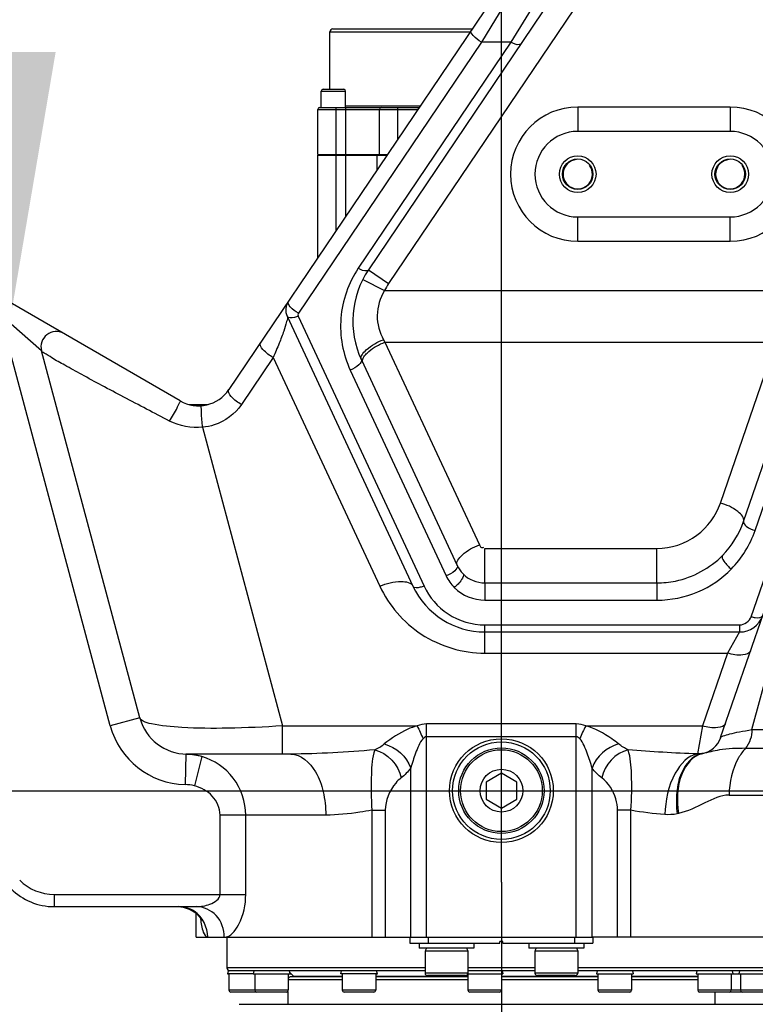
# Model space of a CAD drawing. Header units: millimetres. Extents: x 0 to 11890, y 0 to 8410.
# Tile 96 of 104: x 6954 to 7075, y 5698 to 5859. Entities that reach past the tile are written whole.
import ezdxf

# ---------------------------------------------------------------- set-up
doc = ezdxf.new("R2010")
doc.units = ezdxf.units.MM
doc.header["$LTSCALE"] = 653.95
doc.linetypes.add('CENTER', pattern=[0.6, 0.375, -0.075, 0.075, -0.075])
doc.layers.get('0').update_dxf_attribs({"linetype": 'CONTINUOUS'})
for name, color, linetype in [('304102000080DXF_CONTINUOUS_LINE', 7, 'CONTINUOUS'), ('304104000648_DXF_AXIS', 7, 'CONTINUOUS'), ('304104000648DXF_CONTINUOUS_LINE', 7, 'CONTINUOUS'), ('304105000067DXF_CONTINUOUS_LINE', 7, 'CONTINUOUS'), ('304105000183DXF_CONTINUOUS_LINE', 7, 'CONTINUOUS'), ('304302000093DXF_CONTINUOUS_LINE', 7, 'CONTINUOUS'), ('304304000134DXF_CONTINUOUS_LINE', 7, 'CONTINUOUS'), ('501023000020DXF_CONTINUOUS_LINE', 7, 'CONTINUOUS'), ('501023000078DXF_CONTINUOUS_LINE', 7, 'CONTINUOUS'), ('501023000094DXF_CONTINUOUS_LINE', 7, 'CONTINUOUS'), ('501023000096DXF_CONTINUOUS_LINE', 7, 'CONTINUOUS'), ('504001000007DXF_CONTINUOUS_LINE', 7, 'CONTINUOUS'), ('604006000001DXF_CONTINUOUS_LINE', 7, 'CONTINUOUS'), ('604006000009DXF_CONTINUOUS_LINE', 7, 'CONTINUOUS'), ('604007000001DXF_CONTINUOUS_LINE', 7, 'CONTINUOUS'), ('626001000001DXF_CONTINUOUS_LINE', 7, 'CONTINUOUS'), ('RB30-1-B-JSZL_DXF_DIMENSION', 7, 'CONTINUOUS')]:
    doc.layers.add(name, color=color, linetype=linetype)
doc.styles.get("Standard").update_dxf_attribs({"font": 'txt', "width": 0.7})
doc.dimstyles.new('DIMSTYLE_10', dxfattribs={"dimtxt": 70, "dimasz": 50, "dimexe": 1.5, "dimexo": 0, "dimgap": 1.75, "dimtad": 1, "dimdsep": 46, "dimtxsty": 'Standard', "dimblk": '_FILLED', "dimblk1": '_FILLED', "dimblk2": '_FILLED', "dimcen": 0.09, "dimclrt": 5, "dimazin": 2, "dimtp": 1.2, "dimtm": 1.2, "dimtfac": 1, "dimtofl": 0, "dimtmove": 0, "dimatfit": 3, "dimldrblk": '_FILLED', "dimfxl": 0, "dimtolj": 1, "dimarcsym": 0})
doc.dimstyles.new('DIMSTYLE_13', dxfattribs={"dimtxt": 70, "dimasz": 50, "dimexe": 1.5, "dimexo": 0, "dimgap": 1.75, "dimtad": 1, "dimdec": 1, "dimdsep": 46, "dimtxsty": 'Standard', "dimblk": '_FILLED', "dimblk1": '_FILLED', "dimblk2": '_FILLED', "dimcen": 0.09, "dimclrt": 5, "dimazin": 2, "dimtp": 1.2, "dimtm": 1.2, "dimtfac": 1, "dimtdec": 1, "dimtofl": 0, "dimtmove": 0, "dimatfit": 3, "dimldrblk": '_FILLED', "dimfxl": 0, "dimtolj": 1, "dimarcsym": 0})
doc.dimstyles.new('DIMSTYLE_5', dxfattribs={"dimtxt": 70, "dimasz": 50, "dimexe": 1.5, "dimexo": 0, "dimgap": 1.75, "dimtad": 0, "dimtih": 1, "dimtoh": 1, "dimdsep": 46, "dimtxsty": 'Standard', "dimblk": '_FILLED', "dimblk1": '_FILLED', "dimblk2": '_FILLED', "dimcen": 0.09, "dimclrt": 5, "dimazin": 2, "dimtp": 1.2, "dimtm": 1.2, "dimtfac": 1, "dimtofl": 0, "dimtmove": 0, "dimatfit": 3, "dimldrblk": '_FILLED', "dimfxl": 0, "dimtolj": 1, "dimarcsym": 0})
doc.dimstyles.new('DIMSTYLE_7', dxfattribs={"dimtxt": 70, "dimasz": 50, "dimexe": 1.5, "dimexo": 0, "dimgap": 1.75, "dimtad": 0, "dimtih": 1, "dimtoh": 1, "dimdec": 1, "dimdsep": 46, "dimtxsty": 'Standard', "dimblk": '_FILLED', "dimblk1": '_FILLED', "dimblk2": '_FILLED', "dimcen": 0.09, "dimclrt": 5, "dimazin": 2, "dimtp": 1.2, "dimtm": 1.2, "dimtfac": 1, "dimtdec": 1, "dimtofl": 0, "dimtmove": 0, "dimatfit": 3, "dimldrblk": '_FILLED', "dimfxl": 0, "dimtolj": 1, "dimarcsym": 0})
doc.dimstyles.new('DIMSTYLE_9', dxfattribs={"dimtxt": 70, "dimasz": 50, "dimexe": 1.5, "dimexo": 0, "dimgap": 1.75, "dimtad": 1, "dimdsep": 46, "dimtxsty": 'Standard', "dimblk": '_FILLED', "dimblk1": '_FILLED', "dimblk2": '_FILLED', "dimcen": 0.09, "dimclrt": 5, "dimazin": 2, "dimtp": 0.5, "dimtm": 0.5, "dimtfac": 1, "dimtofl": 0, "dimtmove": 0, "dimatfit": 3, "dimldrblk": '_FILLED', "dimfxl": 0, "dimtolj": 1, "dimarcsym": 0})

# ---------------------------------------------------------------- blocks, each defined once
blk = doc.blocks.new('*D11')
at = {"layer": 'RB30-1-B-JSZL_DXF_DIMENSION', "color": 2, "linetype": 'Continuous'}
blk.add_line((7762.98, 4950.16), (7762.98, 6434.96), dxfattribs=at)
blk = doc.blocks.new('_FILLED')
at = {"color": 0, "linetype": 'ByBlock'}
blk.add_solid([(0, 0), (-1, 0.17), (-1, -0.17)], dxfattribs=at)
blk = doc.blocks.new('*D15')
at = {"layer": 'RB30-1-B-JSZL_DXF_DIMENSION', "color": 2, "linetype": 'Continuous'}
blk.add_line((6469.75, 5733.13), (7960.11, 5733.13), dxfattribs=at)
blk = doc.blocks.new('*D17')
at = {"layer": 'RB30-1-B-JSZL_DXF_DIMENSION', "color": 2, "linetype": 'Continuous'}
blk.add_line((6985.69, 5946.44), (7960.11, 5946.44), dxfattribs=at)
blk = doc.blocks.new('*D22')
at = {"layer": 'RB30-1-B-JSZL_DXF_DIMENSION', "color": 2, "linetype": 'Continuous'}
for p, q in [((6907.98, 5850.16), (6907.98, 6076.14)), ((7032.98, 5718.16), (7032.98, 6076.14)), ((6907.98, 6061.14), (6857.98, 6061.14)), ((6857.98, 6061.14), (6970.48, 6061.14)), ((7291.15, 6061.14), (6970.48, 6061.14)), ((7032.98, 6061.14), (7291.15, 6061.14))]:
    blk.add_line(p, q, dxfattribs=at)
at = {"layer": 'RB30-1-B-JSZL_DXF_DIMENSION', "color": 2, "linetype": 'Continuous', "xscale": 50, "yscale": 50, "zscale": 50}
blk.add_blockref('_FILLED', (6907.98, 6061.14), dxfattribs=at)
at = {"layer": 'RB30-1-B-JSZL_DXF_DIMENSION', "color": 2, "linetype": 'Continuous', "xscale": 50, "yscale": 50, "zscale": 50, "rotation": 180}
blk.add_blockref('_FILLED', (7032.98, 6061.14), dxfattribs=at)
blk = doc.blocks.new('*D23')
at = {"layer": 'RB30-1-B-JSZL_DXF_DIMENSION', "color": 2, "linetype": 'Continuous'}
for p, q in [((6951.43, 5804.16), (6951.43, 5854.16)), ((6951.43, 5854.16), (6951.43, 5742.16)), ((6951.43, 5500.9), (6951.43, 5742.16)), ((6988.56, 5680.16), (6936.43, 5680.16)), ((6951.43, 5680.16), (6951.43, 5500.9))]:
    blk.add_line(p, q, dxfattribs=at)
at = {"layer": 'RB30-1-B-JSZL_DXF_DIMENSION', "color": 2, "linetype": 'Continuous', "xscale": 50, "yscale": 50, "zscale": 50}
for p, rotation in [((6951.43, 5804.16), 270), ((6951.43, 5680.16), 90)]:
    blk.add_blockref('_FILLED', p, dxfattribs=dict(at, rotation=rotation))
blk = doc.blocks.new('*D24')
at = {"layer": 'RB30-1-B-JSZL_DXF_DIMENSION', "color": 2, "linetype": 'Continuous'}
for p, q in [((7104.19, 5958.16), (5344.32, 5958.16)), ((5359.32, 5958.16), (5359.32, 5288.66)), ((5359.32, 4619.16), (5359.32, 5288.66)), ((5759.44, 4619.16), (5344.32, 4619.16))]:
    blk.add_line(p, q, dxfattribs=at)
at = {"layer": 'RB30-1-B-JSZL_DXF_DIMENSION', "color": 2, "linetype": 'Continuous', "xscale": 50, "yscale": 50, "zscale": 50}
for p, rotation in [((5359.32, 5958.16), 90), ((5359.32, 4619.16), 270)]:
    blk.add_blockref('_FILLED', p, dxfattribs=dict(at, rotation=rotation))
blk = doc.blocks.new('*D30')
at = {"layer": 'RB30-1-B-JSZL_DXF_DIMENSION', "color": 2, "linetype": 'Continuous'}
for p, q in [((5937.98, 4804.16), (5937.98, 6228.31)), ((7130.19, 5924.16), (7130.19, 6228.31)), ((5937.98, 6213.31), (6534.09, 6213.31)), ((7130.19, 6213.31), (6534.09, 6213.31))]:
    blk.add_line(p, q, dxfattribs=at)
at = {"layer": 'RB30-1-B-JSZL_DXF_DIMENSION', "color": 2, "linetype": 'Continuous', "xscale": 50, "yscale": 50, "zscale": 50, "rotation": 180}
blk.add_blockref('_FILLED', (5937.98, 6213.31), dxfattribs=at)
at = {"layer": 'RB30-1-B-JSZL_DXF_DIMENSION', "color": 2, "linetype": 'Continuous', "xscale": 50, "yscale": 50, "zscale": 50}
blk.add_blockref('_FILLED', (7130.19, 6213.31), dxfattribs=at)

msp = doc.modelspace()

# ---------------------------------------------------------------- linework, layer by layer
at = {"color": 2, "linetype": 'Continuous'}
msp.add_arc((6985.692, 5215.824), 730.615, 20.075571, 134.924429, dxfattribs=at)
at = {"layer": '304102000080DXF_CONTINUOUS_LINE', "color": 7, "linetype": 'Continuous'}
for p, q in [((7068.908, 5741.861), (7128.777, 5915.697)), ((7064.398, 5911.664), (6988.309, 5798.871)), ((7074.031, 5911.638), (7011.186, 5818.478)), ((7072.645, 5777.28), (7112.573, 5893.215)), ((7070.479, 5841.164), (7045.479, 5841.164)), ((7045.479, 5827.164), (7070.479, 5827.164)), ((6980.335, 5797.03), (6945.574, 5817.1)), ((6997.874, 5810.882), (7018.49, 5766.67)), ((6973.717, 5745.093), (6957.605, 5805.225)), ((7010.027, 5803.75), (7025.741, 5770.05)), ((7030.272, 5759.164), (7072.014, 5759.164)), ((6998.448, 5739.164), (6981.445, 5739.164)), ((6959.695, 5714.164), (6983.019, 5714.164)), ((6982.979, 5709.164), (6982.979, 5713.053)), ((6982.98, 5709.164), (7018.007, 5709.164)), ((7082.979, 5709.164), (7047.952, 5709.164))]:
    msp.add_line(p, q, dxfattribs=at)
at = {"layer": '304102000080DXF_CONTINUOUS_LINE', "color": 9, "linetype": 'Continuous'}
for p, q in [((7072.831, 5902.707), (7014.502, 5816.241)), ((7034.833, 5864.26), (7029.701, 5855.808)), ((7039.658, 5864.26), (7034.526, 5855.808)), ((7029.701, 5855.808), (6999.725, 5811.373)), ((7034.526, 5855.808), (7009.528, 5818.751)), ((7034.526, 5855.808), (7029.701, 5855.808)), ((7073.905, 5761.667), (7106.327, 5855.807)), ((7074.536, 5775.783), (7102.096, 5855.807)), ((7045.479, 5845.164), (7045.479, 5841.164)), ((7070.479, 5845.164), (7045.479, 5845.164)), ((7070.479, 5845.164), (7070.479, 5841.164)), ((7045.479, 5823.164), (7045.479, 5827.164)), ((7070.479, 5823.164), (7070.479, 5827.164)), ((7045.479, 5823.164), (7070.479, 5823.164)), ((7011.186, 5818.478), (7014.502, 5816.241)), ((7010.258, 5816.904), (7013.822, 5815.087)), ((7013.822, 5815.087), (7081.436, 5815.088)), ((6968.888, 5743.799), (6950.834, 5811.176)), ((6957.605, 5805.225), (6950.834, 5811.176)), ((6999.687, 5810.882), (7020.303, 5766.67)), ((7013.652, 5807.048), (7013.883, 5806.635)), ((7013.883, 5806.635), (7077.942, 5806.634)), ((7013.883, 5806.635), (7029.366, 5773.432)), ((7068.863, 5780.272), (7077.942, 5806.634)), ((6995.585, 5804.129), (6990.381, 5796.416)), ((6995.585, 5804.129), (7013.052, 5766.67)), ((7008.214, 5802.06), (7023.928, 5768.36)), ((6984.013, 5792.697), (6997.119, 5743.783)), ((7074.027, 5743.164), (7082.932, 5776.071)), ((7030.272, 5767.201), (7030.272, 5772.854)), ((7030.272, 5772.854), (7058.463, 5772.854)), ((7058.463, 5767.201), (7058.463, 5772.854)), ((7030.272, 5767.201), (7030.272, 5764.375)), ((7030.272, 5767.201), (7058.463, 5767.201)), ((7058.463, 5767.201), (7058.463, 5764.375)), ((7030.272, 5764.375), (7058.463, 5764.375)), ((7030.272, 5755.699), (7030.272, 5760.318)), ((7030.272, 5760.318), (7072.014, 5760.318)), ((7072.014, 5760.318), (7072.014, 5759.164)), ((7072.014, 5759.164), (7070.026, 5755.699)), ((7030.272, 5755.699), (7070.026, 5755.699)), ((7070.026, 5755.699), (7065.922, 5743.783)), ((6973.717, 5745.093), (6968.888, 5743.799)), ((6997.119, 5739.164), (6997.119, 5743.783)), ((6997.119, 5743.783), (7019.166, 5743.783)), ((7020.712, 5709.164), (7020.712, 5744.106)), ((7045.247, 5744.106), (7020.712, 5744.106)), ((7045.247, 5709.164), (7045.247, 5744.106)), ((7046.792, 5743.783), (7065.922, 5743.783)), ((7065.922, 5743.783), (7065.132, 5739.195)), ((7074.027, 5743.164), (7084.681, 5743.164)), ((7045.247, 5741.993), (7020.712, 5741.993)), ((7072.961, 5740.1), (7081.152, 5740.1)), ((6981.255, 5739.166), (6981.137, 5734.167)), ((6983.885, 5738.752), (6982.665, 5733.958)), ((7018.113, 5709.164), (7018.114, 5736.865)), ((7047.846, 5709.164), (7047.846, 5736.864)), ((7070.295, 5732.44), (7079.11, 5732.44)), ((7011.746, 5729.947), (7011.746, 5709.164)), ((7011.746, 5729.947), (7013.953, 5729.947)), ((7013.953, 5729.947), (7013.953, 5709.164)), ((7052.006, 5709.164), (7052.006, 5729.947)), ((7054.212, 5729.947), (7052.006, 5729.947)), ((7054.212, 5709.164), (7054.212, 5729.947)), ((6986.882, 5716.164), (6986.882, 5729.164)), ((7004.204, 5729.164), (6986.882, 5729.164)), ((6991.072, 5716.164), (6991.072, 5729.164)), ((7061.981, 5729.418), (7061.754, 5729.368)), ((6959.695, 5716.164), (6959.695, 5714.164)), ((6959.695, 5716.164), (6991.072, 5716.164))]:
    msp.add_line(p, q, dxfattribs=at)
at = {"layer": '304102000080DXF_CONTINUOUS_LINE', "color": 7, "linetype": 'Continuous'}
msp.add_lwpolyline([(6980.066, 5714.164), (6980.835, 5714.096), (6981.994, 5713.723), (6982.901, 5713.135), (6983.498, 5712.507), (6983.793, 5712.04), (6983.865, 5711.885)], dxfattribs=at)
for centre, radius in [((7045.479, 5834.164), 3), ((7045.479, 5834.164), 2.5), ((7070.479, 5834.164), 3), ((7070.479, 5834.164), 2.5), ((7032.979, 5733.164), 8.5)]:
    msp.add_circle(centre, radius, dxfattribs=at)
at = {"layer": '304102000080DXF_CONTINUOUS_LINE', "color": 9, "linetype": 'Continuous'}
for centre, radius, start, end in [((7045.479, 5834.164), 11, 90, 270), ((7070.479, 5834.164), 11, 270, 90), ((7023.621, 5810.089), 11, 145.99661, 152.97612), ((7030.311, 5771.345), 7.047, 205.06376, 224.11526), ((6981.445, 5747.164), 13, 195, 268.64112), ((7009.051, 5746.587), 7.456, 295.13258, 309.40022), ((6981.016, 5729.07), 10.099, 87.566, 88.64125), ((6981.016, 5729.076), 10.093, 84.07482, 87.56636), ((6981.018, 5729.105), 10.064, 73.4453, 84.06725), ((7066.5, 5736.053), 3.242, 100.93129, 102.2369), ((6980.972, 5727.292), 6.877, 75.74752, 88.62793), ((6959.695, 5724.164), 8, 225, 270)]:
    msp.add_arc(centre, radius, start, end, dxfattribs=at)
at = {"layer": '304102000080DXF_CONTINUOUS_LINE', "color": 7, "linetype": 'Continuous'}
for centre, radius, start, end in [((7045.479, 5834.164), 7, 90, 270), ((7070.479, 5834.164), 7, 270, 90), ((7023.621, 5810.089), 15, 145.99661, 205.00132), ((7000.14, 5811.938), 2.5, 146.00903, 204.99276), ((6960.02, 5805.873), 2.5, 59.99414, 195.00415), ((6983.335, 5802.226), 6, 240.00164, 325.9946), ((7058.463, 5782.164), 15, 315.82221, 340.99959), ((7030.272, 5772.164), 5, 205.00142, 224.18023), ((7030.272, 5772.164), 13, 204.99777, 270), ((7072.014, 5763.163), 4, 270.00087, 340.99927), ((6981.445, 5747.164), 8, 195, 270), ((7065.127, 5743.164), 4, 279.80207, 340.9965), ((6959.695, 5724.164), 10, 225, 270)]:
    msp.add_arc(centre, radius, start, end, dxfattribs=at)
at = {"layer": '304102000080DXF_CONTINUOUS_LINE', "color": 9, "linetype": 'Continuous'}
for points, knots in [([(7029.701, 5855.808), (7029.201, 5856.085), (7028.57, 5856.522), (7027.866, 5857.509), (7028.043, 5857.772)], [0, 0, 0, 0, 0.6429921, 1, 1, 1, 1]), ([(7036.184, 5855.535), (7036.136, 5855.463), (7035.548, 5855.209), (7034.961, 5855.567), (7034.526, 5855.808)], [0, 0, 0, 0, 0.1484347, 1, 1, 1, 1]), ([(7009.528, 5818.751), (7007.909, 5816.352), (7005.892, 5810.629), (7006.998, 5804.667), (7008.214, 5802.06)], [0, 0, 0, 0, 0.5015581, 1, 1, 1, 1]), ([(7011.186, 5818.478), (7011.137, 5818.406), (7010.55, 5818.153), (7009.963, 5818.51), (7009.528, 5818.751)], [0, 0, 0, 0, 0.1484347, 1, 1, 1, 1]), ([(7013.822, 5815.087), (7013.082, 5813.878), (7012.211, 5811.066), (7012.986, 5808.239), (7013.652, 5807.048)], [0, 0, 0, 0, 0.509672, 1, 1, 1, 1]), ([(6999.725, 5811.373), (6999.226, 5811.649), (6998.595, 5812.087), (6997.89, 5813.073), (6998.067, 5813.336)], [0, 0, 0, 0, 0.6429917, 1, 1, 1, 1]), ([(6997.874, 5810.882), (6997.996, 5810.621), (6997.674, 5809.736), (6997.301, 5808.311), (6996.512, 5806.328), (6995.922, 5804.9), (6995.585, 5804.129)], [0, 0, 0, 0, 0.1207081, 0.3483511, 0.6476704, 1, 1, 1, 1]), ([(6999.687, 5810.882), (6999.483, 5810.804), (6998.949, 5810.637), (6998.043, 5810.519), (6997.874, 5810.882)], [0, 0, 0, 0, 0.3531249, 1, 1, 1, 1]), ([(6999.725, 5811.373), (6999.678, 5811.302), (6999.624, 5811.133), (6999.651, 5810.958), (6999.687, 5810.882)], [0, 0, 0, 0, 0.5013353, 1, 1, 1, 1]), ([(6995.585, 5804.129), (6994.96, 5804.476), (6994.172, 5805.022), (6993.29, 5806.255), (6993.512, 5806.584)], [0, 0, 0, 0, 0.6429665, 1, 1, 1, 1]), ([(7010.026, 5803.75), (7009.77, 5804.299), (7011.301, 5805.992), (7012.636, 5806.651), (7013.652, 5807.048)], [0, 0, 0, 0, 0.3570859, 1, 1, 1, 1]), ([(7010.687, 5804.561), (7010.864, 5804.77), (7011.793, 5805.654), (7012.946, 5806.276), (7013.883, 5806.635)], [0, 0, 0, 0, 0.2143315, 1, 1, 1, 1]), ([(6978.594, 5793.722), (6976.086, 5795.023), (6972.382, 5796.956), (6967.599, 5799.501), (6964.365, 5801.233), (6961.667, 5802.75), (6959.522, 5803.886), (6958.391, 5804.727), (6957.654, 5805.043), (6957.605, 5805.225)], [0, 0, 0, 0, 0.3538843, 0.5231544, 0.6790629, 0.812471, 0.9137059, 0.9763399, 1, 1, 1, 1]), ([(7010.026, 5803.75), (7010.115, 5803.559), (7009.92, 5803.196), (7009.708, 5802.979), (7009.628, 5802.905)], [0, 0, 0, 0, 0.6592879, 1, 1, 1, 1]), ([(6990.381, 5796.416), (6989.757, 5796.762), (6988.968, 5797.309), (6988.087, 5798.542), (6988.309, 5798.871)], [0, 0, 0, 0, 0.6429669, 1, 1, 1, 1]), ([(6978.594, 5793.722), (6978.815, 5794.074), (6979.22, 5794.775), (6979.86, 5795.821), (6980.039, 5796.445), (6980.434, 5796.973), (6980.335, 5797.03)], [0, 0, 0, 0, 0.3330809, 0.6650974, 0.9084248, 1, 1, 1, 1]), ([(6984.013, 5792.697), (6983.973, 5793.102), (6983.924, 5793.876), (6983.775, 5795.042), (6983.899, 5795.633), (6983.71, 5796.237), (6983.813, 5796.246)], [0, 0, 0, 0, 0.3428781, 0.6741025, 0.912556, 1, 1, 1, 1]), ([(6990.381, 5796.416), (6989.344, 5794.878), (6987.135, 5793.225), (6984.662, 5792.749), (6984.013, 5792.697)], [0, 0, 0, 0, 0.7403856, 1, 1, 1, 1]), ([(7058.463, 5772.854), (7060.754, 5772.855), (7065.348, 5774.337), (7068.153, 5778.212), (7068.863, 5780.272)], [0, 0, 0, 0, 0.5126019, 1, 1, 1, 1]), ([(7072.645, 5777.279), (7072.844, 5777.858), (7071.314, 5779.449), (7069.889, 5779.982), (7068.863, 5780.272)], [0, 0, 0, 0, 0.3644846, 1, 1, 1, 1]), ([(7072.645, 5777.279), (7072.546, 5776.99), (7073.311, 5776.194), (7074.023, 5775.928), (7074.536, 5775.783)], [0, 0, 0, 0, 0.3644636, 1, 1, 1, 1]), ([(7025.741, 5770.051), (7025.478, 5770.615), (7026.961, 5772.365), (7028.34, 5773.039), (7029.366, 5773.432)], [0, 0, 0, 0, 0.3619238, 1, 1, 1, 1]), ([(7029.366, 5773.432), (7029.433, 5773.289), (7029.55, 5772.951), (7029.967, 5772.963), (7030.093, 5773.055)], [0, 0, 0, 0, 0.5032089, 1, 1, 1, 1]), ([(7058.463, 5767.201), (7059.478, 5767.202), (7063.419, 5767.582), (7067.177, 5769.608), (7069.22, 5771.71)], [0, 0, 0, 0, 0.2571908, 1, 1, 1, 1]), ([(7069.22, 5771.71), (7068.997, 5771.481), (7069.664, 5770.379), (7070.191, 5769.841), (7070.655, 5769.471)], [0, 0, 0, 0, 0.3502727, 1, 1, 1, 1]), ([(7025.741, 5770.051), (7025.872, 5769.768), (7025.131, 5768.893), (7024.441, 5768.557), (7023.928, 5768.36)], [0, 0, 0, 0, 0.3619027, 1, 1, 1, 1]), ([(7026.687, 5768.679), (7026.909, 5768.45), (7026.243, 5767.348), (7025.716, 5766.81), (7025.252, 5766.44)], [0, 0, 0, 0, 0.3502652, 1, 1, 1, 1]), ([(7058.463, 5764.375), (7060.742, 5764.376), (7065.284, 5765.277), (7069.111, 5767.883), (7070.655, 5769.471)], [0, 0, 0, 0, 0.5071994, 1, 1, 1, 1]), ([(7013.052, 5766.67), (7014.181, 5767.102), (7015.851, 5767.664), (7018.202, 5767.288), (7018.49, 5766.67)], [0, 0, 0, 0, 0.6392026, 1, 1, 1, 1]), ([(7013.052, 5766.67), (7014.516, 5763.531), (7019.397, 5757.829), (7026.647, 5755.7), (7030.272, 5755.699)], [0, 0, 0, 0, 0.4885657, 1, 1, 1, 1]), ([(7020.303, 5766.67), (7020.099, 5766.591), (7019.565, 5766.425), (7018.659, 5766.307), (7018.49, 5766.67)], [0, 0, 0, 0, 0.3531247, 1, 1, 1, 1]), ([(7020.303, 5766.67), (7021.15, 5764.852), (7023.976, 5761.552), (7028.173, 5760.319), (7030.272, 5760.318)], [0, 0, 0, 0, 0.4885527, 1, 1, 1, 1]), ([(7073.905, 5761.667), (7074.124, 5761.605), (7074.699, 5761.482), (7075.659, 5761.462), (7075.796, 5761.861)], [0, 0, 0, 0, 0.3505194, 1, 1, 1, 1]), ([(7073.808, 5756.087), (7073.651, 5755.632), (7072.043, 5755.19), (7070.836, 5755.47), (7070.026, 5755.699)], [0, 0, 0, 0, 0.3641146, 1, 1, 1, 1]), ([(6997.119, 5743.783), (6994.136, 5743.581), (6988.624, 5743.329), (6981.48, 5743.381), (6976.743, 5743.799), (6974.479, 5744.394), (6973.783, 5744.847), (6973.717, 5745.093)], [0, 0, 0, 0, 0.378031, 0.6955372, 0.9077969, 0.9678407, 1, 1, 1, 1]), ([(7019.166, 5743.783), (7018.635, 5743.645), (7016.71, 5742.897), (7014.946, 5741.785), (7013.783, 5740.826)], [0, 0, 0, 0, 0.2670824, 1, 1, 1, 1]), ([(7052.176, 5740.826), (7051.816, 5741.12), (7050.16, 5742.326), (7048.33, 5743.386), (7046.792, 5743.783)], [0, 0, 0, 0, 0.2265633, 1, 1, 1, 1]), ([(7069.704, 5744.171), (7069.547, 5743.715), (7067.939, 5743.273), (7066.732, 5743.554), (7065.922, 5743.783)], [0, 0, 0, 0, 0.3641156, 1, 1, 1, 1]), ([(7068.908, 5741.861), (7068.964, 5742.022), (7069.575, 5742.209), (7070.526, 5742.517), (7072.139, 5742.836), (7073.343, 5743.052), (7074.027, 5743.164)], [0, 0, 0, 0, 0.0958525, 0.3026682, 0.6086313, 1, 1, 1, 1]), ([(7020.132, 5741.67), (7019.542, 5741.007), (7018.921, 5739.313), (7018.345, 5737.688), (7018.114, 5736.865)], [0, 0, 0, 0, 0.5091915, 1, 1, 1, 1]), ([(7047.846, 5736.864), (7047.614, 5737.688), (7047.039, 5739.313), (7046.416, 5741.007), (7045.827, 5741.67)], [0, 0, 0, 0, 0.4908785, 1, 1, 1, 1]), ([(7012.216, 5739.837), (7011.801, 5738.591), (7011.575, 5735.232), (7011.624, 5731.94), (7011.746, 5729.947)], [0, 0, 0, 0, 0.3967463, 1, 1, 1, 1]), ([(7054.212, 5729.947), (7054.335, 5731.94), (7054.384, 5735.232), (7054.158, 5738.591), (7053.743, 5739.837)], [0, 0, 0, 0, 0.6032491, 1, 1, 1, 1]), ([(7072.961, 5740.1), (7071.539, 5740.099), (7069.134, 5740.055), (7066.828, 5739.419), (7065.885, 5739.236)], [0, 0, 0, 0, 0.596981, 1, 1, 1, 1]), ([(7072.961, 5740.1), (7072.533, 5739.618), (7070.946, 5737.369), (7070.295, 5734.533), (7070.295, 5732.44)], [0, 0, 0, 0, 0.2352932, 1, 1, 1, 1]), ([(6991.072, 5729.164), (6991.071, 5731.288), (6989.649, 5735.619), (6985.887, 5738.163), (6983.885, 5738.752)], [0, 0, 0, 0, 0.5044992, 1, 1, 1, 1]), ([(6998.448, 5739.164), (7000.12, 5739.164), (7002.633, 5736.75), (7003.908, 5732.918), (7004.204, 5730.448), (7004.204, 5729.164)], [0, 0, 0, 0, 0.4062633, 0.687877, 1, 1, 1, 1]), ([(7065.132, 5739.195), (7063.535, 5738.974), (7060.542, 5735.436), (7059.867, 5731.567), (7059.773, 5729.234)], [0, 0, 0, 0, 0.408417, 1, 1, 1, 1]), ([(7065.807, 5739.222), (7064.289, 5738.96), (7062.325, 5736.49), (7061.607, 5732.832), (7061.618, 5730.548), (7061.754, 5729.368)], [0, 0, 0, 0, 0.4068067, 0.6862862, 1, 1, 1, 1]), ([(7065.813, 5739.221), (7064.32, 5738.898), (7061.673, 5735.375), (7061.703, 5731.59), (7061.981, 5729.418)], [0, 0, 0, 0, 0.4107542, 1, 1, 1, 1]), ([(7065.471, 5739.187), (7065.42, 5739.191), (7065.308, 5739.217), (7065.208, 5739.274), (7065.158, 5739.311)], [0, 0, 0, 0, 0.4523257, 1, 1, 1, 1]), ([(7065.806, 5739.222), (7065.752, 5739.213), (7065.641, 5739.19), (7065.528, 5739.182), (7065.471, 5739.187)], [0, 0, 0, 0, 0.4942052, 1, 1, 1, 1]), ([(7016.546, 5735.257), (7016.223, 5735.012), (7014.779, 5733.62), (7013.954, 5731.543), (7013.953, 5729.947)], [0, 0, 0, 0, 0.2026887, 1, 1, 1, 1]), ([(7052.006, 5729.947), (7052.005, 5730.572), (7051.684, 5732.573), (7050.516, 5734.419), (7049.413, 5735.257)], [0, 0, 0, 0, 0.3107177, 1, 1, 1, 1]), ([(6986.882, 5729.164), (6986.881, 5730.282), (6985.865, 5732.566), (6983.76, 5733.679), (6982.665, 5733.958)], [0, 0, 0, 0, 0.4975883, 1, 1, 1, 1]), ([(7070.295, 5732.44), (7068.9, 5732.439), (7066.131, 5731.062), (7063.496, 5729.769), (7061.981, 5729.418)], [0, 0, 0, 0, 0.4730664, 1, 1, 1, 1]), ([(7011.746, 5729.947), (7011.099, 5729.836), (7008.604, 5729.433), (7006.076, 5729.164), (7004.204, 5729.164)], [0, 0, 0, 0, 0.25967, 1, 1, 1, 1]), ([(6983.019, 5714.164), (6983.763, 5714.164), (6985.15, 5714.393), (6986.882, 5715.395), (6986.882, 5716.164)], [0, 0, 0, 0, 0.4916245, 1, 1, 1, 1]), ([(6987.561, 5709.164), (6988.597, 5709.164), (6990.631, 5711.875), (6991.073, 5714.464), (6991.072, 5716.164)], [0, 0, 0, 0, 0.3787036, 1, 1, 1, 1]), ([(6987.561, 5709.164), (6987.561, 5710.423), (6986.698, 5712.979), (6984.196, 5714.164), (6983.019, 5714.164)], [0, 0, 0, 0, 0.5169552, 1, 1, 1, 1]), ([(6983.692, 5712.165), (6983.772, 5711.425), (6983.834, 5710.439), (6984.508, 5709.164), (6984.875, 5709.164)], [0, 0, 0, 0, 0.6700797, 1, 1, 1, 1])]:
    msp.add_open_spline(points, degree=3, knots=knots, dxfattribs=at)
for points in [[(7010.252, 5803.84), (7010.339, 5804.107), (7010.506, 5804.346), (7010.687, 5804.561)], [(7009.628, 5802.905), (7009.226, 5802.53), (7008.727, 5802.256), (7008.214, 5802.06)], [(7010.258, 5803.254), (7010.175, 5803.431), (7010.191, 5803.654), (7010.252, 5803.84)], [(6984.013, 5792.697), (6982.182, 5792.526), (6980.226, 5792.876), (6978.594, 5793.722)], [(7070.655, 5769.471), (7072.376, 5771.242), (7073.732, 5773.448), (7074.536, 5775.783)], [(7026.687, 5768.679), (7027.588, 5767.752), (7028.98, 5767.202), (7030.272, 5767.202)], [(7025.252, 5766.44), (7026.513, 5765.142), (7028.463, 5764.375), (7030.272, 5764.375)], [(7072.014, 5760.318), (7072.789, 5760.318), (7073.653, 5760.935), (7073.905, 5761.667)], [(7020.712, 5744.106), (7020.185, 5744.105), (7019.651, 5743.987), (7019.166, 5743.783)], [(7019.166, 5743.783), (7019.52, 5743.094), (7019.841, 5742.387), (7020.132, 5741.67)], [(7046.792, 5743.783), (7046.308, 5743.987), (7045.774, 5744.105), (7045.247, 5744.106)], [(7046.792, 5743.783), (7046.438, 5743.094), (7046.118, 5742.387), (7045.827, 5741.67)], [(7074.027, 5743.164), (7074.027, 5742.082), (7073.679, 5740.908), (7072.961, 5740.1)], [(7020.712, 5741.993), (7020.49, 5741.992), (7020.279, 5741.835), (7020.132, 5741.67)], [(7045.827, 5741.67), (7045.68, 5741.835), (7045.469, 5741.992), (7045.247, 5741.993)], [(7012.217, 5739.837), (7007.634, 5739.508), (7003.043, 5739.164), (6998.448, 5739.164)], [(7012.216, 5739.837), (7014.271, 5739.4), (7016.155, 5737.321), (7016.546, 5735.257)], [(7013.783, 5740.826), (7015.668, 5740.3), (7017.495, 5738.72), (7018.113, 5736.864)], [(7052.176, 5740.826), (7050.291, 5740.3), (7048.465, 5738.72), (7047.846, 5736.864)], [(7053.743, 5739.836), (7051.688, 5739.4), (7049.804, 5737.321), (7049.412, 5735.257)], [(7053.742, 5739.837), (7053.183, 5740.098), (7052.653, 5740.434), (7052.176, 5740.826)], [(7065.132, 5739.195), (7061.33, 5739.29), (7057.535, 5739.564), (7053.742, 5739.837)], [(6981.445, 5739.164), (6982.27, 5739.164), (6983.105, 5739.021), (6983.885, 5738.752)], [(7018.114, 5736.865), (7017.665, 5736.266), (7017.142, 5735.71), (7016.546, 5735.257)], [(7049.413, 5735.257), (7048.816, 5735.709), (7048.294, 5736.266), (7047.846, 5736.864)], [(7059.773, 5729.234), (7057.909, 5729.36), (7056.054, 5729.631), (7054.212, 5729.947)], [(7061.754, 5729.368), (7061.106, 5729.234), (7060.434, 5729.19), (7059.773, 5729.234)], [(6982.618, 5713.401), (6981.874, 5713.886), (6980.953, 5714.164), (6980.064, 5714.164)], [(6984.875, 5709.164), (6984.875, 5710.764), (6983.959, 5712.528), (6982.618, 5713.401)]]:
    msp.add_open_spline(points, degree=3, dxfattribs=at)
at = {"layer": '304104000648_DXF_AXIS', "color": 7, "linetype": 'CENTER'}
msp.add_line((7032.979, 5718.164), (7032.979, 5660.164), dxfattribs=at)
at = {"layer": '304104000648DXF_CONTINUOUS_LINE', "color": 7, "linetype": 'Continuous'}
msp.add_line((6989.979, 5698.164), (7075.979, 5698.164), dxfattribs=at)
at = {"layer": '304105000067DXF_CONTINUOUS_LINE', "color": 7, "linetype": 'Continuous'}
for p, q in [((7017.979, 5709.164), (7017.979, 5708.164)), ((7018.007, 5709.164), (7047.952, 5709.164)), ((7047.979, 5709.164), (7047.979, 5708.164)), ((7017.979, 5708.164), (7032.729, 5708.164)), ((7032.729, 5708.164), (7032.729, 5708.464)), ((7033.229, 5708.464), (7032.729, 5708.464)), ((7033.229, 5708.164), (7033.229, 5708.464)), ((7033.229, 5708.164), (7047.979, 5708.164))]:
    msp.add_line(p, q, dxfattribs=at)
at = {"layer": '304105000067DXF_CONTINUOUS_LINE', "color": 9, "linetype": 'Continuous'}
for p, q in [((7020.979, 5709.164), (7020.979, 5708.164)), ((7044.979, 5709.164), (7044.979, 5708.164))]:
    msp.add_line(p, q, dxfattribs=at)
at = {"layer": '304105000183DXF_CONTINUOUS_LINE', "color": 7, "linetype": 'Continuous'}
msp.add_line((6981.753, 5796.451), (6984.9, 5796.451), dxfattribs=at)
at = {"layer": '304302000093DXF_CONTINUOUS_LINE', "color": 7, "linetype": 'Continuous'}
for p, q in [((6987.979, 5709.164), (6987.979, 5704.164)), ((6992.51, 5703.664), (6988.478, 5703.664)), ((7007.023, 5703.664), (6993.795, 5703.664)), ((6998.244, 5703.449), (6998.929, 5702.764)), ((7006.896, 5702.664), (6998.478, 5702.664)), ((6998.93, 5702.764), (7006.896, 5702.764)), ((7020.479, 5703.664), (7009.496, 5703.664)), ((7012.396, 5702.764), (7027.483, 5702.764)), ((7027.483, 5702.664), (7012.396, 5702.664)), ((7028.573, 5703.664), (7027.479, 5703.664)), ((7038.479, 5703.664), (7031.545, 5703.664)), ((7032.983, 5702.764), (7048.806, 5702.764)), ((7048.806, 5702.664), (7032.983, 5702.664)), ((7051.323, 5703.664), (7045.479, 5703.664)), ((7069.138, 5703.664), (7053.987, 5703.664)), ((7054.306, 5702.764), (7065.151, 5702.764)), ((7065.151, 5702.664), (7054.306, 5702.664)), ((7077.226, 5703.664), (7070.782, 5703.664)), ((6997.979, 5700.263), (6997.979, 5698.164)), ((7067.979, 5700.164), (7067.979, 5698.164))]:
    msp.add_line(p, q, dxfattribs=at)
at = {"layer": '304302000093DXF_CONTINUOUS_LINE', "color": 9, "linetype": 'Continuous'}
for p, q in [((7020.479, 5704.164), (6987.979, 5704.164)), ((7038.479, 5704.164), (7027.479, 5704.164)), ((7077.979, 5704.164), (7045.479, 5704.164)), ((7006.896, 5702.164), (6998.061, 5702.164)), ((7027.483, 5702.164), (7012.396, 5702.164)), ((7048.806, 5702.164), (7032.983, 5702.164)), ((7065.151, 5702.164), (7054.306, 5702.164))]:
    msp.add_line(p, q, dxfattribs=at)
at = {"layer": '304302000093DXF_CONTINUOUS_LINE', "color": 7, "linetype": 'Continuous'}
for centre, start, end in [((6988.479, 5704.164), 180, 270), ((6998.479, 5702.164), 90, 148.51452), ((7004.979, 5702.464), 143.1301, 155.89483), ((7060.979, 5702.464), 24.10517, 36.8699)]:
    msp.add_arc(centre, 0.5, start, end, dxfattribs=at)
at = {"layer": '304304000134DXF_CONTINUOUS_LINE', "color": 7, "linetype": 'Continuous'}
for p, q in [((7004.879, 5848.064), (7004.879, 5857.464)), ((7005.379, 5857.964), (7028.173, 5857.964)), ((7003.448, 5845.064), (7003.448, 5847.764)), ((7003.748, 5848.064), (7007.148, 5848.064)), ((7007.448, 5845.064), (7007.448, 5847.764)), ((7002.879, 5837.364), (7002.879, 5844.764)), ((7003.179, 5845.064), (7019.47, 5845.064)), ((7012.979, 5837.364), (7012.979, 5844.764)), ((7002.879, 5837.364), (7014.276, 5837.364)), ((7002.879, 5820.47), (7002.879, 5837.264)), ((7002.879, 5837.264), (7014.208, 5837.264)), ((7005.379, 5837.264), (7005.379, 5837.364)), ((7012.644, 5834.945), (7012.644, 5837.264))]:
    msp.add_line(p, q, dxfattribs=at)
at = {"layer": '304304000134DXF_CONTINUOUS_LINE', "color": 9, "linetype": 'Continuous'}
for p, q in [((7004.879, 5857.464), (7027.835, 5857.464)), ((7003.448, 5847.764), (7007.448, 5847.764)), ((7002.879, 5844.764), (7019.268, 5844.764)), ((7005.879, 5824.917), (7005.879, 5845.064)), ((7007.448, 5845.364), (7019.673, 5845.364)), ((7007.479, 5827.289), (7007.479, 5845.064)), ((7015.979, 5839.889), (7015.979, 5845.064))]:
    msp.add_line(p, q, dxfattribs=at)
at = {"layer": '304304000134DXF_CONTINUOUS_LINE', "color": 7, "linetype": 'Continuous'}
for centre, radius, start, end in [((7005.379, 5857.464), 0.5, 90, 180), ((7003.748, 5847.764), 0.3, 90, 180), ((7007.148, 5847.764), 0.3, 0, 90), ((7003.179, 5844.764), 0.3, 90, 180), ((7013.279, 5844.764), 0.3, 90, 180)]:
    msp.add_arc(centre, radius, start, end, dxfattribs=at)
at = {"layer": '501023000020DXF_CONTINUOUS_LINE', "color": 7, "linetype": 'Continuous'}
for p, q in [((7020.479, 5706.864), (7020.479, 5703.264)), ((7027.479, 5706.864), (7020.479, 5706.864)), ((7027.479, 5706.864), (7027.479, 5703.264)), ((7038.479, 5706.864), (7038.479, 5703.264)), ((7045.479, 5706.864), (7038.479, 5706.864)), ((7045.479, 5706.864), (7045.479, 5703.264)), ((7027.079, 5702.864), (7020.879, 5702.864)), ((7045.079, 5702.864), (7038.879, 5702.864))]:
    msp.add_line(p, q, dxfattribs=at)
at = {"layer": '501023000020DXF_CONTINUOUS_LINE', "color": 9, "linetype": 'Continuous'}
for p, q in [((7027.479, 5703.264), (7020.479, 5703.264)), ((7045.479, 5703.264), (7038.479, 5703.264))]:
    msp.add_line(p, q, dxfattribs=at)
at = {"layer": '501023000020DXF_CONTINUOUS_LINE', "color": 7, "linetype": 'Continuous'}
for centre, start, end in [((7020.879, 5703.264), 180, 270), ((7027.079, 5703.264), 270, 360), ((7038.879, 5703.264), 180, 270), ((7045.079, 5703.264), 270, 360)]:
    msp.add_arc(centre, 0.4, start, end, dxfattribs=at)
at = {"layer": '501023000078DXF_CONTINUOUS_LINE', "color": 2, "linetype": 'Continuous'}
for centre in [(7045.479, 5834.164), (7070.479, 5834.164)]:
    msp.add_arc(centre, 2.4, 95.86704, 35.86704, dxfattribs=at)
at = {"layer": '501023000094DXF_CONTINUOUS_LINE', "color": 7, "linetype": 'Continuous'}
for p, q in [((7001.075, 5702.764), (7001.075, 5702.664)), ((7004.075, 5702.764), (7004.075, 5702.664)), ((7005.704, 5702.664), (7005.704, 5702.764)), ((7014.257, 5702.764), (7014.257, 5702.664)), ((7017.257, 5702.764), (7017.257, 5702.664)), ((7025.432, 5702.764), (7025.432, 5702.664)), ((7037.527, 5702.764), (7037.527, 5702.664)), ((7040.527, 5702.764), (7040.527, 5702.664)), ((7048.702, 5702.764), (7048.702, 5702.664)), ((7057.255, 5702.764), (7057.255, 5702.664)), ((7060.255, 5702.764), (7060.255, 5702.664)), ((7061.884, 5702.764), (7061.884, 5702.664)), ((7064.884, 5702.764), (7064.884, 5702.664))]:
    msp.add_line(p, q, dxfattribs=at)
at = {"layer": '501023000094DXF_CONTINUOUS_LINE', "color": 2, "linetype": 'Continuous'}
for p, q in [((7001.575, 5702.664), (7001.575, 5702.764)), ((7003.575, 5702.664), (7003.575, 5702.764)), ((7006.204, 5702.664), (7006.204, 5702.764)), ((7014.757, 5702.664), (7014.757, 5702.764)), ((7016.757, 5702.664), (7016.757, 5702.764)), ((7025.932, 5702.664), (7025.932, 5702.764)), ((7038.027, 5702.664), (7038.027, 5702.764)), ((7040.027, 5702.664), (7040.027, 5702.764)), ((7057.755, 5702.664), (7057.755, 5702.764)), ((7059.755, 5702.664), (7059.755, 5702.764)), ((7062.384, 5702.664), (7062.384, 5702.764)), ((7064.384, 5702.664), (7064.384, 5702.764))]:
    msp.add_line(p, q, dxfattribs=at)
at = {"layer": '501023000096DXF_CONTINUOUS_LINE', "color": 7, "linetype": 'Continuous'}
for p, q in [((6988.319, 5703.117), (6988.319, 5700.464)), ((6992.561, 5703.117), (6992.561, 5700.464)), ((6998.061, 5703.117), (6998.061, 5700.464)), ((7000.808, 5702.764), (7000.808, 5702.664)), ((7006.896, 5703.117), (7006.896, 5700.464)), ((7012.396, 5703.117), (7012.396, 5700.464)), ((7027.483, 5703.117), (7027.483, 5700.464)), ((7032.983, 5703.117), (7032.983, 5700.464)), ((7048.806, 5703.117), (7048.806, 5700.464)), ((7054.306, 5703.117), (7054.306, 5700.464)), ((7065.151, 5703.117), (7065.151, 5700.464)), ((7070.651, 5703.117), (7070.651, 5700.464)), ((7072.14, 5703.117), (7072.14, 5700.464)), ((6992.861, 5700.164), (6988.619, 5700.164)), ((6997.761, 5700.164), (6992.861, 5700.164)), ((6997.979, 5700.164), (6997.761, 5700.164)), ((7012.095, 5700.164), (7007.196, 5700.164)), ((7032.682, 5700.164), (7027.783, 5700.164)), ((7054.006, 5700.164), (7049.106, 5700.164)), ((7070.351, 5700.164), (7065.451, 5700.164)), ((7072.44, 5700.164), (7070.351, 5700.164)), ((7077.34, 5700.164), (7072.44, 5700.164))]:
    msp.add_line(p, q, dxfattribs=at)
at = {"layer": '501023000096DXF_CONTINUOUS_LINE', "color": 9, "linetype": 'Continuous'}
for p, q in [((6992.561, 5700.464), (6988.319, 5700.464)), ((6998.061, 5700.464), (6992.561, 5700.464)), ((7012.396, 5700.464), (7006.896, 5700.464)), ((7032.983, 5700.464), (7027.483, 5700.464)), ((7054.306, 5700.464), (7048.806, 5700.464)), ((7070.651, 5700.464), (7065.151, 5700.464)), ((7072.14, 5700.464), (7070.651, 5700.464)), ((7077.64, 5700.464), (7072.14, 5700.464))]:
    msp.add_line(p, q, dxfattribs=at)
at = {"layer": '501023000096DXF_CONTINUOUS_LINE', "color": 7, "linetype": 'Continuous'}
for centre, start, end in [((6988.619, 5700.464), 180, 270), ((6992.861, 5700.464), 180, 270), ((6997.761, 5700.464), 270, 360), ((7007.196, 5700.464), 180, 270), ((7012.096, 5700.464), 270, 360), ((7027.783, 5700.464), 180, 270), ((7032.683, 5700.464), 270, 360), ((7049.106, 5700.464), 180, 270), ((7054.006, 5700.464), 270, 360), ((7065.451, 5700.464), 180, 270), ((7070.351, 5700.464), 270, 360), ((7072.44, 5700.464), 180, 270)]:
    msp.add_arc(centre, 0.3, start, end, dxfattribs=at)
at = {"layer": '504001000007DXF_CONTINUOUS_LINE', "color": 7, "linetype": 'Continuous'}
for p, q in [((7019.479, 5708.164), (7019.479, 5707.364)), ((7028.479, 5707.364), (7019.479, 5707.364)), ((7028.479, 5708.164), (7028.479, 5707.364)), ((7037.479, 5708.164), (7037.479, 5707.364)), ((7046.479, 5707.364), (7037.479, 5707.364)), ((7046.479, 5708.164), (7046.479, 5707.364))]:
    msp.add_line(p, q, dxfattribs=at)
at = {"layer": '604006000001DXF_CONTINUOUS_LINE', "color": 7, "linetype": 'Continuous'}
for p, q in [((7020.698, 5707.364), (7020.479, 5706.914)), ((7027.261, 5707.364), (7027.479, 5706.914)), ((7038.698, 5707.364), (7038.479, 5706.914)), ((7045.261, 5707.364), (7045.479, 5706.914)), ((7020.479, 5706.914), (7027.479, 5706.914)), ((7020.479, 5706.914), (7020.583, 5706.864)), ((7027.479, 5706.914), (7027.376, 5706.864)), ((7038.479, 5706.914), (7045.479, 5706.914)), ((7038.479, 5706.914), (7038.583, 5706.864)), ((7045.479, 5706.914), (7045.376, 5706.864))]:
    msp.add_line(p, q, dxfattribs=at)
at = {"layer": '604006000009DXF_CONTINUOUS_LINE', "color": 7, "linetype": 'Continuous'}
for p, q in [((6988.189, 5703.664), (6988.069, 5703.178)), ((6992.311, 5703.178), (6988.069, 5703.178)), ((6988.069, 5703.178), (6988.319, 5703.117)), ((6988.452, 5703.664), (6988.189, 5703.664)), ((6992.43, 5703.664), (6992.311, 5703.178)), ((6992.311, 5703.178), (6998.311, 5703.178)), ((6992.311, 5703.178), (6992.561, 5703.117)), ((6993.795, 5703.664), (6992.43, 5703.664)), ((6998.311, 5703.178), (6998.061, 5703.117)), ((6998.192, 5703.664), (6998.311, 5703.178)), ((6998.311, 5703.178), (6998.515, 5703.178)), ((7006.646, 5703.178), (7006.765, 5703.664)), ((7012.646, 5703.178), (7006.646, 5703.178)), ((7006.896, 5703.117), (7006.646, 5703.178)), ((7009.496, 5703.664), (7007.023, 5703.664)), ((7012.396, 5703.117), (7012.646, 5703.178)), ((7012.646, 5703.178), (7012.526, 5703.664)), ((7027.451, 5703.124), (7027.483, 5703.117)), ((7027.468, 5703.178), (7033.233, 5703.178)), ((7031.545, 5703.664), (7028.573, 5703.664)), ((7033.233, 5703.178), (7032.983, 5703.117)), ((7033.113, 5703.664), (7033.233, 5703.178)), ((7048.675, 5703.664), (7048.556, 5703.178)), ((7048.556, 5703.178), (7054.556, 5703.178)), ((7048.556, 5703.178), (7048.806, 5703.117)), ((7053.987, 5703.664), (7051.323, 5703.664)), ((7054.556, 5703.178), (7054.306, 5703.117)), ((7054.436, 5703.664), (7054.556, 5703.178)), ((7065.02, 5703.664), (7064.901, 5703.178)), ((7064.901, 5703.178), (7070.901, 5703.178)), ((7064.901, 5703.178), (7065.151, 5703.117)), ((7070.778, 5703.664), (7069.138, 5703.664)), ((7070.901, 5703.178), (7070.651, 5703.117)), ((7070.782, 5703.664), (7070.901, 5703.178)), ((7070.901, 5703.178), (7071.89, 5703.178)), ((7072.009, 5703.664), (7071.89, 5703.178)), ((7071.89, 5703.178), (7077.89, 5703.178)), ((7071.89, 5703.178), (7072.14, 5703.117))]:
    msp.add_line(p, q, dxfattribs=at)
at = {"layer": '604007000001DXF_CONTINUOUS_LINE', "color": 7, "linetype": 'Continuous'}
msp.add_circle((7032.979, 5733.164), 8, dxfattribs=at)
at = {"layer": '626001000001DXF_CONTINUOUS_LINE', "color": 7, "linetype": 'Continuous'}
for p, q in [((7032.979, 5736.014), (7030.479, 5734.532)), ((7030.479, 5734.532), (7030.479, 5731.795)), ((7035.479, 5734.532), (7032.979, 5736.014)), ((7035.479, 5731.795), (7035.479, 5734.532)), ((7030.479, 5731.795), (7032.979, 5730.314)), ((7032.979, 5730.314), (7035.479, 5731.795))]:
    msp.add_line(p, q, dxfattribs=at)
for radius in [7, 3.5]:
    msp.add_circle((7032.979, 5733.164), radius, dxfattribs=at)
at = {"layer": '626001000001DXF_CONTINUOUS_LINE', "color": 9, "linetype": 'Continuous'}
msp.add_circle((7032.979, 5733.164), 6.7, dxfattribs=at)

# ---------------------------------------------------------------- dimensions: what is measured, and where the dimension line sits
at = {"layer": 'RB30-1-B-JSZL_DXF_DIMENSION', "color": 2, "linetype": 'Continuous'}
for feature_location, offset, dtype, origin, dimstyle, override, picture, middle in [((7762.979, 4950.164), (0, 1484.793), 1, (5937.979, 4950.164), 'DIMSTYLE_5', {"dimgap": 17.500236, "dimtad": 1, "dimtih": 0, "dimtoh": 0}, '*D11', (7745.479, 6469.957)), ((6985.692, 5946.438), (974.416, 0), 0, (6985.692, 4619.164), 'DIMSTYLE_7', {"dimgap": 17.500009, "dimtad": 1, "dimtih": 0, "dimtoh": 0}, '*D17', (7995.109, 5963.938)), ((6469.752, 5733.127), (1490.357, 0), 0, (6469.752, 4619.164), 'DIMSTYLE_7', {"dimgap": 17.500115, "dimtad": 1, "dimtih": 0, "dimtoh": 0}, '*D15', (7995.109, 5750.627))]:
    dim = msp.add_ordinate_dim(feature_location=feature_location, offset=offset, dtype=dtype, origin=origin, dimstyle=dimstyle, override=override, dxfattribs=at)
    dim.commit()
    dim.dimension.update_dxf_attribs({"geometry": picture, "text_midpoint": middle})
dim = msp.add_linear_dim(base=(7130.194, 6213.314), p1=(5937.979, 4804.164), p2=(7130.194, 5924.164), dimstyle='DIMSTYLE_13', dxfattribs=at)
dim.commit()
dim.dimension.update_dxf_attribs({"geometry": '*D30', "text_midpoint": (6505.937, 6213.314), "dimtype": 160})
for base, p1, p2, angle, dimstyle, picture, middle in [((6907.979, 6061.136), (7032.979, 5718.164), (6907.979, 5850.164), 180, 'DIMSTYLE_9', '*D22', (7144.149, 6061.136)), ((5359.323, 4619.164), (7104.189, 5958.164), (5759.443, 4619.164), 270, 'DIMSTYLE_10', '*D24', (5359.323, 5190.664)), ((6951.43, 5680.164), (6907.979, 5804.164), (6988.557, 5680.164), 270, 'DIMSTYLE_9', '*D23', (6951.43, 5500.898))]:
    dim = msp.add_linear_dim(base=base, p1=p1, p2=p2, angle=angle, dimstyle=dimstyle, dxfattribs=at)
    dim.commit()
    dim.dimension.update_dxf_attribs({"geometry": picture, "text_midpoint": middle, "dimtype": 160})

doc.saveas('drawing.dxf')
